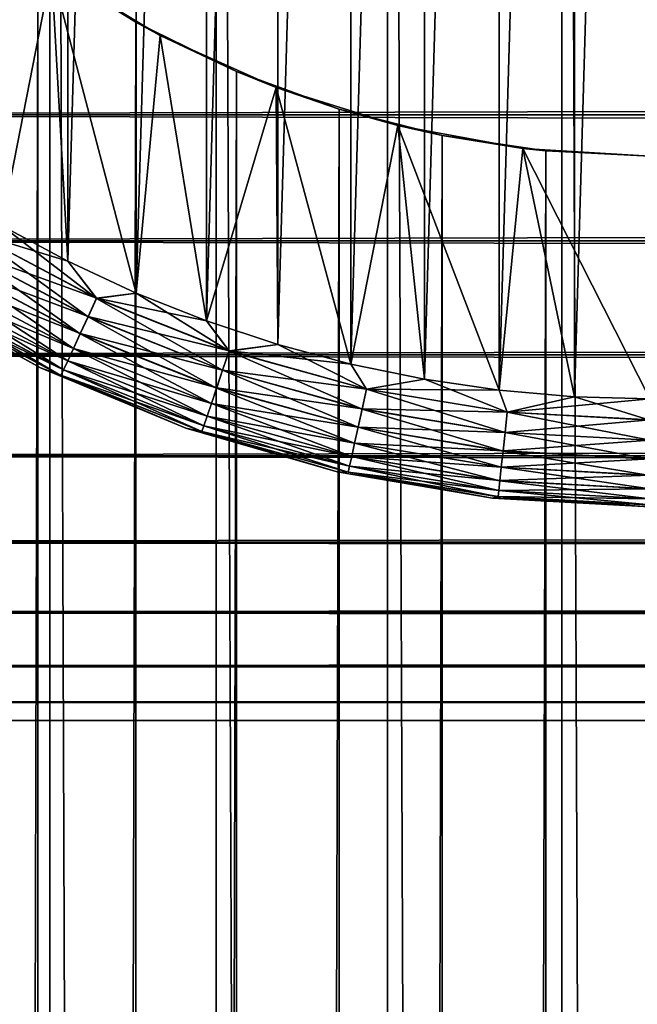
# Model space of a CAD drawing. Extents: x -265 to 265, y 0 to 427.
# Tile 91 of 256: x -255.83 to -250.11, y 382.39 to 391.51. Entities that reach past the tile are written whole.
import ezdxf

# ---------------------------------------------------------------- set-up
doc = ezdxf.new("R2010")
doc.units = 0
doc.header["$LTSCALE"] = 65.185185
for name, color, linetype in [('35', 7, 'CONTINUOUS'), ('36', 7, 'CONTINUOUS'), ('4', 7, 'CONTINUOUS'), ('41', 7, 'CONTINUOUS'), ('45', 7, 'CONTINUOUS'), ('46', 7, 'CONTINUOUS'), ('47', 7, 'CONTINUOUS'), ('51', 7, 'CONTINUOUS'), ('55', 7, 'CONTINUOUS')]:
    doc.layers.add(name, color=color, linetype=linetype)

msp = doc.modelspace()

# ---------------------------------------------------------------- linework, layer by layer
at = {"layer": '35', "color": 7, "linetype": 'CONTINUOUS'}
for points in [[(-257.0261, 1, 13.2527), (-255.5521, 1, 13.9347), (-257.0261, 419, 13.2527), (-257.0261, 1, 13.2527)], [(-257.0261, 419, 13.2527), (-255.5521, 1, 13.9347), (-255.5521, 419, 13.9347), (-257.0261, 419, 13.2527)], [(-255.5521, 1, 13.9347), (-254.0129, 1, 14.4532), (-255.5521, 419, 13.9347), (-255.5521, 1, 13.9347)], [(-255.5521, 419, 13.9347), (-254.0129, 1, 14.4532), (-254.0129, 419, 14.4532), (-255.5521, 419, 13.9347)], [(-254.0129, 1, 14.4532), (-252.4267, 1, 14.8024), (-254.0129, 419, 14.4532), (-254.0129, 1, 14.4532)], [(-254.0129, 419, 14.4532), (-252.4267, 1, 14.8024), (-252.4267, 419, 14.8024), (-254.0129, 419, 14.4532)], [(-252.4267, 1, 14.8024), (-250.8121, 1, 14.978), (-252.4267, 419, 14.8024), (-252.4267, 1, 14.8024)], [(-252.4267, 419, 14.8024), (-250.8121, 1, 14.978), (-250.8121, 419, 14.978), (-252.4267, 419, 14.8024)], [(-250.8121, 1, 14.978), (-249.1879, 1, 14.978), (-250.8121, 419, 14.978), (-250.8121, 1, 14.978)], [(-250.8121, 419, 14.978), (-249.1879, 1, 14.978), (-249.1879, 419, 14.978), (-250.8121, 419, 14.978)]]:
    msp.add_3dface(points, dxfattribs=at)
at = {"layer": '36', "color": 7, "linetype": 'CONTINUOUS'}
for points in [[(-256.5259, 392.756, -13.506), (-255.6649, 392.0646, -13.8892), (-256.5259, 27.244, -13.506), (-256.5259, 392.756, -13.506)], [(-256.5259, 27.244, -13.506), (-255.6649, 392.0646, -13.8892), (-255.6649, 27.9354, -13.8892), (-256.5259, 27.244, -13.506)], [(-255.6649, 392.0646, -13.8892), (-254.7585, 391.49, -14.2252), (-255.6649, 27.9354, -13.8892), (-255.6649, 392.0646, -13.8892)], [(-255.6649, 27.9354, -13.8892), (-254.7585, 391.49, -14.2252), (-254.7584, 28.51, -14.2252), (-255.6649, 27.9354, -13.8892)], [(-254.7585, 391.49, -14.2252), (-253.8249, 391.0316, -14.5041), (-254.7584, 28.51, -14.2252), (-254.7585, 391.49, -14.2252)], [(-254.7584, 28.51, -14.2252), (-253.8249, 391.0316, -14.5041), (-253.8249, 28.9684, -14.5042), (-254.7584, 28.51, -14.2252)], [(-253.8249, 391.0316, -14.5041), (-252.8765, 390.684, -14.7216), (-253.8249, 28.9684, -14.5042), (-253.8249, 391.0316, -14.5041)], [(-253.8249, 28.9684, -14.5042), (-252.8765, 390.684, -14.7216), (-252.8765, 29.316, -14.7216), (-253.8249, 28.9684, -14.5042)], [(-252.8765, 390.684, -14.7216), (-251.9204, 390.441, -14.8766), (-252.8765, 29.316, -14.7216), (-252.8765, 390.684, -14.7216)], [(-252.8765, 29.316, -14.7216), (-251.9204, 390.441, -14.8766), (-251.9204, 29.559, -14.8766), (-252.8765, 29.316, -14.7216)], [(-251.9204, 390.441, -14.8766), (-250.9615, 390.2975, -14.9692), (-251.9204, 29.559, -14.8766), (-251.9204, 390.441, -14.8766)], [(-251.9204, 29.559, -14.8766), (-250.9615, 390.2975, -14.9692), (-250.9615, 29.7025, -14.9692), (-251.9204, 29.559, -14.8766)], [(-250.9615, 390.2975, -14.9692), (-250, 390.25, -15), (-250.9615, 29.7025, -14.9692), (-250.9615, 390.2975, -14.9692)], [(-250.9615, 29.7025, -14.9692), (-250, 390.25, -15), (-250, 29.75, -15), (-250.9615, 29.7025, -14.9692)]]:
    msp.add_3dface(points, dxfattribs=at)
at = {"layer": '4', "color": 7, "linetype": 'CONTINUOUS'}
for points in [[(-263, 390.6311, 17.0564), (-263, 391.89, 16.3296), (263, 390.6311, 17.0564), (-263, 390.6311, 17.0564)], [(263, 390.6311, 17.0564), (-263, 391.89, 16.3296), (263, 391.89, 16.3296), (263, 390.6311, 17.0564)], [(-263, 391.89, 38.6704), (-263, 390.6311, 37.9436), (263, 391.89, 38.6704), (-263, 391.89, 38.6704)], [(263, 391.89, 38.6704), (-263, 390.6311, 37.9436), (263, 390.6311, 37.9436), (263, 391.89, 38.6704)], [(-263, 389.4652, 17.9244), (-263, 390.6311, 17.0564), (263, 389.4652, 17.9244), (-263, 389.4652, 17.9244)], [(263, 389.4652, 17.9244), (-263, 390.6311, 17.0564), (263, 390.6311, 17.0564), (263, 389.4652, 17.9244)], [(-263, 390.6311, 37.9436), (-263, 389.4652, 37.0756), (263, 390.6311, 37.9436), (-263, 390.6311, 37.9436)], [(263, 390.6311, 37.9436), (-263, 389.4652, 37.0756), (263, 389.4652, 37.0756), (263, 390.6311, 37.9436)], [(-263, 388.4078, 18.922), (-263, 389.4652, 17.9244), (263, 388.4078, 18.922), (-263, 388.4078, 18.922)], [(263, 388.4078, 18.922), (-263, 389.4652, 17.9244), (263, 389.4652, 17.9244), (263, 388.4078, 18.922)], [(-263, 389.4652, 37.0756), (-263, 388.4078, 36.078), (263, 389.4652, 37.0756), (-263, 389.4652, 37.0756)], [(263, 389.4652, 37.0756), (-263, 388.4078, 36.078), (263, 388.4078, 36.078), (263, 389.4652, 37.0756)], [(-263, 387.4735, 20.0355), (-263, 388.4078, 18.922), (263, 387.4735, 20.0355), (-263, 387.4735, 20.0355)], [(263, 387.4735, 20.0355), (-263, 388.4078, 18.922), (263, 388.4078, 18.922), (263, 387.4735, 20.0355)], [(-263, 388.4078, 36.078), (-263, 387.4735, 34.9645), (263, 388.4078, 36.078), (-263, 388.4078, 36.078)], [(263, 388.4078, 36.078), (-263, 387.4735, 34.9645), (263, 387.4735, 34.9645), (263, 388.4078, 36.078)], [(-263, 386.6747, 21.25), (-263, 387.4735, 20.0355), (263, 386.6747, 21.25), (-263, 386.6747, 21.25)], [(263, 386.6747, 21.25), (-263, 387.4735, 20.0355), (263, 387.4735, 20.0355), (263, 386.6747, 21.25)], [(-263, 387.4735, 34.9645), (-263, 386.6747, 33.75), (263, 387.4735, 34.9645), (-263, 387.4735, 34.9645)], [(263, 387.4735, 34.9645), (-263, 386.6747, 33.75), (263, 386.6747, 33.75), (263, 387.4735, 34.9645)], [(-263, 386.0223, 22.549), (-263, 386.6747, 21.25), (263, 386.0223, 22.549), (-263, 386.0223, 22.549)], [(263, 386.0223, 22.549), (-263, 386.6747, 21.25), (263, 386.6747, 21.25), (263, 386.0223, 22.549)], [(-263, 386.6747, 33.75), (-263, 386.0223, 32.451), (263, 386.6747, 33.75), (-263, 386.6747, 33.75)], [(263, 386.6747, 33.75), (-263, 386.0223, 32.451), (263, 386.0223, 32.451), (263, 386.6747, 33.75)], [(-263, 385.5251, 23.915), (-263, 386.0223, 22.549), (263, 385.5251, 23.915), (-263, 385.5251, 23.915)], [(263, 385.5251, 23.915), (-263, 386.0223, 22.549), (263, 386.0223, 22.549), (263, 385.5251, 23.915)], [(-263, 386.0223, 32.451), (-263, 385.5251, 31.085), (263, 386.0223, 32.451), (-263, 386.0223, 32.451)], [(263, 386.0223, 32.451), (-263, 385.5251, 31.085), (263, 385.5251, 31.085), (263, 386.0223, 32.451)], [(-263, 385.1899, 25.3294), (-263, 385.5251, 23.915), (263, 385.1899, 25.3294), (-263, 385.1899, 25.3294)], [(263, 385.1899, 25.3294), (-263, 385.5251, 23.915), (263, 385.5251, 23.915), (263, 385.1899, 25.3294)], [(-263, 385.5251, 31.085), (-263, 385.1899, 29.6706), (263, 385.5251, 31.085), (-263, 385.5251, 31.085)], [(263, 385.5251, 31.085), (-263, 385.1899, 29.6706), (263, 385.1899, 29.6706), (263, 385.5251, 31.085)], [(-263, 385.0211, 26.7732), (-263, 385.1899, 25.3294), (263, 385.0211, 26.7732), (-263, 385.0211, 26.7732)], [(263, 385.0211, 26.7732), (-263, 385.1899, 25.3294), (263, 385.1899, 25.3294), (263, 385.0211, 26.7732)], [(-263, 385.1899, 29.6706), (-263, 385.0211, 28.2268), (263, 385.1899, 29.6706), (-263, 385.1899, 29.6706)], [(263, 385.1899, 29.6706), (-263, 385.0211, 28.2268), (263, 385.0211, 28.2268), (263, 385.1899, 29.6706)], [(-263, 385.0211, 28.2268), (-263, 385.0211, 26.7732), (263, 385.0211, 28.2268), (-263, 385.0211, 28.2268)], [(263, 385.0211, 28.2268), (-263, 385.0211, 26.7732), (263, 385.0211, 26.7732), (263, 385.0211, 28.2268)]]:
    msp.add_3dface(points, dxfattribs=at)
at = {"layer": '41', "color": 7, "linetype": 'CONTINUOUS'}
for points in [[(-254.7585, 391.49, -14.2252), (-255.6649, 392.0646, -13.8892), (-255.5386, 391.9759, -25), (-254.7585, 391.49, -14.2252)], [(-254.5311, 391.3668, -25), (-254.7585, 391.49, -14.2252), (-255.5386, 391.9759, -25), (-254.5311, 391.3668, -25)], [(-253.8249, 391.0316, -14.5041), (-254.7585, 391.49, -14.2252), (-254.5311, 391.3668, -25), (-253.8249, 391.0316, -14.5041)], [(-253.4574, 390.8836, -25), (-253.8249, 391.0316, -14.5041), (-254.5311, 391.3668, -25), (-253.4574, 390.8836, -25)], [(-252.8765, 390.684, -14.7216), (-253.8249, 391.0316, -14.5041), (-253.4574, 390.8836, -25), (-252.8765, 390.684, -14.7216)], [(-252.3333, 390.5333, -25), (-252.8765, 390.684, -14.7216), (-253.4574, 390.8836, -25), (-252.3333, 390.5333, -25)], [(-251.9204, 390.441, -14.8766), (-252.8765, 390.684, -14.7216), (-252.3333, 390.5333, -25), (-251.9204, 390.441, -14.8766)], [(-251.1752, 390.3211, -25), (-251.9204, 390.441, -14.8766), (-252.3333, 390.5333, -25), (-251.1752, 390.3211, -25)], [(-250.9615, 390.2975, -14.9692), (-251.9204, 390.441, -14.8766), (-251.1752, 390.3211, -25), (-250.9615, 390.2975, -14.9692)], [(-250, 390.25, -25), (-250.9615, 390.2975, -14.9692), (-251.1752, 390.3211, -25), (-250, 390.25, -25)], [(-250, 390.25, -15), (-250.9615, 390.2975, -14.9692), (-250, 390.25, -25), (-250, 390.25, -15)]]:
    msp.add_3dface(points, dxfattribs=at)
at = {"layer": '45', "color": 7, "linetype": 'CONTINUOUS'}
for points in [[(-255.5386, 391.9759, -25), (-256.4654, 392.702, -25), (-256, 389.6077, -25), (-255.5386, 391.9759, -25)], [(-255.3855, 389.2764, -25), (-255.5386, 391.9759, -25), (-256, 389.6077, -25), (-255.3855, 389.2764, -25)], [(-254.5311, 391.3668, -25), (-255.5386, 391.9759, -25), (-254.7529, 388.9814, -25), (-254.5311, 391.3668, -25)], [(-254.7529, 388.9814, -25), (-255.5386, 391.9759, -25), (-255.3855, 389.2764, -25), (-254.7529, 388.9814, -25)], [(-254.1042, 388.7237, -25), (-254.5311, 391.3668, -25), (-254.7529, 388.9814, -25), (-254.1042, 388.7237, -25)], [(-253.4574, 390.8836, -25), (-254.5311, 391.3668, -25), (-254.1042, 388.7237, -25), (-253.4574, 390.8836, -25)], [(-253.4416, 388.5041, -25), (-253.4574, 390.8836, -25), (-254.1042, 388.7237, -25), (-253.4416, 388.5041, -25)], [(-252.3333, 390.5333, -25), (-253.4574, 390.8836, -25), (-252.7673, 388.3234, -25), (-252.3333, 390.5333, -25)], [(-252.7673, 388.3234, -25), (-253.4574, 390.8836, -25), (-253.4416, 388.5041, -25), (-252.7673, 388.3234, -25)], [(-252.0837, 388.1823, -25), (-252.3333, 390.5333, -25), (-252.7673, 388.3234, -25), (-252.0837, 388.1823, -25)], [(-251.1752, 390.3211, -25), (-252.3333, 390.5333, -25), (-251.393, 388.0811, -25), (-251.1752, 390.3211, -25)], [(-251.393, 388.0811, -25), (-252.3333, 390.5333, -25), (-252.0837, 388.1823, -25), (-251.393, 388.0811, -25)], [(-250.6977, 388.0203, -25), (-251.1752, 390.3211, -25), (-251.393, 388.0811, -25), (-250.6977, 388.0203, -25)], [(-250, 390.25, -25), (-251.1752, 390.3211, -25), (-250, 388, -25), (-250, 390.25, -25)], [(-250, 388, -25), (-251.1752, 390.3211, -25), (-250.6977, 388.0203, -25), (-250, 388, -25)]]:
    msp.add_3dface(points, dxfattribs=at)
at = {"layer": '46', "color": 7, "linetype": 'CONTINUOUS'}
for points in [[(-250.6977, 411.9797, -75), (-250, 412, -75), (-250.6977, 388.0203, -75), (-250.6977, 411.9797, -75)], [(-250.6977, 388.0203, -75), (-250, 412, -75), (-250, 388, -75), (-250.6977, 388.0203, -75)], [(-252.0837, 411.8177, -75), (-251.393, 411.9189, -75), (-252.0837, 388.1823, -75), (-252.0837, 411.8177, -75)], [(-252.0837, 388.1823, -75), (-251.393, 411.9189, -75), (-251.393, 388.0811, -75), (-252.0837, 388.1823, -75)], [(-251.393, 411.9189, -75), (-250.6977, 411.9797, -75), (-251.393, 388.0811, -75), (-251.393, 411.9189, -75)], [(-251.393, 388.0811, -75), (-250.6977, 411.9797, -75), (-250.6977, 388.0203, -75), (-251.393, 388.0811, -75)], [(-252.7673, 411.6766, -75), (-252.0837, 411.8177, -75), (-252.7673, 388.3234, -75), (-252.7673, 411.6766, -75)], [(-252.7673, 388.3234, -75), (-252.0837, 411.8177, -75), (-252.0837, 388.1823, -75), (-252.7673, 388.3234, -75)], [(-253.4416, 411.4959, -75), (-252.7673, 411.6766, -75), (-253.4416, 388.5041, -75), (-253.4416, 411.4959, -75)], [(-253.4416, 388.5041, -75), (-252.7673, 411.6766, -75), (-252.7673, 388.3234, -75), (-253.4416, 388.5041, -75)], [(-254.1042, 411.2763, -75), (-253.4416, 411.4959, -75), (-254.1042, 388.7237, -75), (-254.1042, 411.2763, -75)], [(-254.1042, 388.7237, -75), (-253.4416, 411.4959, -75), (-253.4416, 388.5041, -75), (-254.1042, 388.7237, -75)], [(-254.7529, 411.0186, -75), (-254.1042, 411.2763, -75), (-254.7529, 388.9814, -75), (-254.7529, 411.0186, -75)], [(-254.7529, 388.9814, -75), (-254.1042, 411.2763, -75), (-254.1042, 388.7237, -75), (-254.7529, 388.9814, -75)], [(-255.3855, 410.7236, -75), (-254.7529, 411.0186, -75), (-255.3855, 389.2764, -75), (-255.3855, 410.7236, -75)], [(-255.3855, 389.2764, -75), (-254.7529, 411.0186, -75), (-254.7529, 388.9814, -75), (-255.3855, 389.2764, -75)], [(-256, 410.3923, -75), (-255.3855, 410.7236, -75), (-256, 389.6077, -75), (-256, 410.3923, -75)], [(-256, 389.6077, -75), (-255.3855, 410.7236, -75), (-255.3855, 389.2764, -75), (-256, 389.6077, -75)]]:
    msp.add_3dface(points, dxfattribs=at)
at = {"layer": '47', "color": 7, "linetype": 'CONTINUOUS'}
for points in [[(-256.9164, 388.9926, -74), (-255.6405, 388.2874, -74), (-256.9164, 388.9926, -26), (-256.9164, 388.9926, -74)], [(-256.9164, 388.9926, -26), (-255.6405, 388.2874, -74), (-255.6405, 388.2874, -26), (-256.9164, 388.9926, -26)], [(-255.6405, 388.2874, -74), (-254.2936, 387.7295, -74), (-255.6405, 388.2874, -26), (-255.6405, 388.2874, -74)], [(-255.6405, 388.2874, -26), (-254.2936, 387.7295, -74), (-254.2936, 387.7295, -26), (-255.6405, 388.2874, -26)], [(-254.2936, 387.7295, -74), (-252.8928, 387.3259, -74), (-254.2936, 387.7295, -26), (-254.2936, 387.7295, -74)], [(-254.2936, 387.7295, -26), (-252.8928, 387.3259, -74), (-252.8928, 387.3259, -26), (-254.2936, 387.7295, -26)], [(-252.8928, 387.3259, -74), (-251.4555, 387.0817, -74), (-252.8928, 387.3259, -26), (-252.8928, 387.3259, -74)], [(-252.8928, 387.3259, -26), (-251.4555, 387.0817, -74), (-251.4555, 387.0817, -26), (-252.8928, 387.3259, -26)], [(-251.4555, 387.0817, -74), (-250, 387, -74), (-251.4555, 387.0817, -26), (-251.4555, 387.0817, -74)], [(-251.4555, 387.0817, -26), (-250, 387, -74), (-250, 387, -26), (-251.4555, 387.0817, -26)]]:
    msp.add_3dface(points, dxfattribs=at)
at = {"layer": '51', "color": 7, "linetype": 'CONTINUOUS'}
for points in [[(-256, 389.6077, -75), (-255.3855, 389.2764, -75), (-256.2866, 389.5515, -74.981), (-256, 389.6077, -75)], [(-256.2866, 389.5515, -74.981), (-255.1201, 388.9331, -74.981), (-256.3835, 389.3906, -74.9243), (-256.2866, 389.5515, -74.981)], [(-256.2866, 389.5515, -74.981), (-255.3855, 389.2764, -75), (-255.1201, 388.9331, -74.981), (-256.2866, 389.5515, -74.981)], [(-256.3835, 389.3906, -74.9243), (-255.199, 388.7626, -74.9243), (-256.4727, 389.2422, -74.8319), (-256.3835, 389.3906, -74.9243)], [(-256.3835, 389.3906, -74.9243), (-255.1201, 388.9331, -74.981), (-255.199, 388.7626, -74.9243), (-256.3835, 389.3906, -74.9243)], [(-256.4727, 389.2422, -74.8319), (-255.2717, 388.6055, -74.8319), (-256.551, 389.1122, -74.7075), (-256.4727, 389.2422, -74.8319)], [(-256.4727, 389.2422, -74.8319), (-255.199, 388.7626, -74.9243), (-255.2717, 388.6055, -74.8319), (-256.4727, 389.2422, -74.8319)], [(-255.3855, 389.2764, -75), (-254.7529, 388.9814, -75), (-255.1201, 388.9331, -74.981), (-255.3855, 389.2764, -75)], [(-256.551, 389.1122, -74.7075), (-255.3354, 388.4677, -74.7075), (-256.6152, 389.0055, -74.5559), (-256.551, 389.1122, -74.7075)], [(-256.551, 389.1122, -74.7075), (-255.2717, 388.6055, -74.8319), (-255.3354, 388.4677, -74.7075), (-256.551, 389.1122, -74.7075)], [(-255.6405, 388.2874, -74), (-256.9164, 388.9926, -74), (-256.6923, 388.8773, -74.1951), (-255.6405, 388.2874, -74)], [(-256.6629, 388.9261, -74.3829), (-255.4266, 388.2707, -74.3829), (-256.6923, 388.8773, -74.1951), (-256.6629, 388.9261, -74.3829)], [(-256.6152, 389.0055, -74.5559), (-255.3877, 388.3547, -74.5559), (-256.6629, 388.9261, -74.3829), (-256.6152, 389.0055, -74.5559)], [(-256.6629, 388.9261, -74.3829), (-255.3877, 388.3547, -74.5559), (-255.4266, 388.2707, -74.3829), (-256.6629, 388.9261, -74.3829)], [(-256.6152, 389.0055, -74.5559), (-255.3354, 388.4677, -74.7075), (-255.3877, 388.3547, -74.5559), (-256.6152, 389.0055, -74.5559)], [(-255.1201, 388.9331, -74.981), (-253.8935, 388.4444, -74.981), (-255.199, 388.7626, -74.9243), (-255.1201, 388.9331, -74.981)], [(-254.7529, 388.9814, -75), (-254.1042, 388.7237, -75), (-255.1201, 388.9331, -74.981), (-254.7529, 388.9814, -75)], [(-255.1201, 388.9331, -74.981), (-254.1042, 388.7237, -75), (-253.8935, 388.4444, -74.981), (-255.1201, 388.9331, -74.981)], [(-255.6405, 388.2874, -74), (-256.6923, 388.8773, -74.1951), (-255.4505, 388.219, -74.1951), (-255.6405, 388.2874, -74)], [(-256.6923, 388.8773, -74.1951), (-255.4266, 388.2707, -74.3829), (-255.4505, 388.219, -74.1951), (-256.6923, 388.8773, -74.1951)], [(-255.199, 388.7626, -74.9243), (-253.9535, 388.2664, -74.9243), (-255.2717, 388.6055, -74.8319), (-255.199, 388.7626, -74.9243)], [(-255.199, 388.7626, -74.9243), (-253.8935, 388.4444, -74.981), (-253.9535, 388.2664, -74.9243), (-255.199, 388.7626, -74.9243)], [(-254.1042, 388.7237, -75), (-253.4416, 388.5041, -75), (-253.8935, 388.4444, -74.981), (-254.1042, 388.7237, -75)], [(-255.2717, 388.6055, -74.8319), (-254.0088, 388.1023, -74.8319), (-255.3354, 388.4677, -74.7075), (-255.2717, 388.6055, -74.8319)], [(-255.2717, 388.6055, -74.8319), (-253.9535, 388.2664, -74.9243), (-254.0088, 388.1023, -74.8319), (-255.2717, 388.6055, -74.8319)], [(-255.3354, 388.4677, -74.7075), (-254.0573, 387.9585, -74.7075), (-255.3877, 388.3547, -74.5559), (-255.3354, 388.4677, -74.7075)], [(-255.3354, 388.4677, -74.7075), (-254.0088, 388.1023, -74.8319), (-254.0573, 387.9585, -74.7075), (-255.3354, 388.4677, -74.7075)], [(-253.4416, 388.5041, -75), (-252.7673, 388.3234, -75), (-253.8935, 388.4444, -74.981), (-253.4416, 388.5041, -75)], [(-253.8935, 388.4444, -74.981), (-252.6213, 388.0912, -74.981), (-253.9535, 388.2664, -74.9243), (-253.8935, 388.4444, -74.981)], [(-253.8935, 388.4444, -74.981), (-252.7673, 388.3234, -75), (-252.6213, 388.0912, -74.981), (-253.8935, 388.4444, -74.981)], [(-254.2936, 387.7295, -74), (-255.6405, 388.2874, -74), (-255.4505, 388.219, -74.1951), (-254.2936, 387.7295, -74)], [(-255.3877, 388.3547, -74.5559), (-254.097, 387.8404, -74.5559), (-255.4266, 388.2707, -74.3829), (-255.3877, 388.3547, -74.5559)], [(-255.3877, 388.3547, -74.5559), (-254.0573, 387.9585, -74.7075), (-254.097, 387.8404, -74.5559), (-255.3877, 388.3547, -74.5559)], [(-252.7673, 388.3234, -75), (-252.0837, 388.1823, -75), (-252.6213, 388.0912, -74.981), (-252.7673, 388.3234, -75)], [(-255.4266, 388.2707, -74.3829), (-254.1266, 387.7527, -74.3829), (-255.4505, 388.219, -74.1951), (-255.4266, 388.2707, -74.3829)], [(-254.2936, 387.7295, -74), (-255.4505, 388.219, -74.1951), (-254.1448, 387.6987, -74.1951), (-254.2936, 387.7295, -74)], [(-255.4505, 388.219, -74.1951), (-254.1266, 387.7527, -74.3829), (-254.1448, 387.6987, -74.1951), (-255.4505, 388.219, -74.1951)], [(-255.4266, 388.2707, -74.3829), (-254.097, 387.8404, -74.5559), (-254.1266, 387.7527, -74.3829), (-255.4266, 388.2707, -74.3829)], [(-253.9535, 388.2664, -74.9243), (-252.6617, 387.9077, -74.9243), (-254.0088, 388.1023, -74.8319), (-253.9535, 388.2664, -74.9243)], [(-253.9535, 388.2664, -74.9243), (-252.6213, 388.0912, -74.981), (-252.6617, 387.9077, -74.9243), (-253.9535, 388.2664, -74.9243)], [(-254.0088, 388.1023, -74.8319), (-252.6989, 387.7386, -74.8319), (-254.0573, 387.9585, -74.7075), (-254.0088, 388.1023, -74.8319)], [(-254.0088, 388.1023, -74.8319), (-252.6617, 387.9077, -74.9243), (-252.6989, 387.7386, -74.8319), (-254.0088, 388.1023, -74.8319)], [(-252.0837, 388.1823, -75), (-251.393, 388.0811, -75), (-252.6213, 388.0912, -74.981), (-252.0837, 388.1823, -75)], [(-252.6213, 388.0912, -74.981), (-251.3184, 387.8775, -74.981), (-252.6617, 387.9077, -74.9243), (-252.6213, 388.0912, -74.981)], [(-252.6213, 388.0912, -74.981), (-251.393, 388.0811, -75), (-251.3184, 387.8775, -74.981), (-252.6213, 388.0912, -74.981)], [(-251.393, 388.0811, -75), (-250.6977, 388.0203, -75), (-251.3184, 387.8775, -74.981), (-251.393, 388.0811, -75)], [(-250.6977, 388.0203, -75), (-250, 388, -75), (-251.3184, 387.8775, -74.981), (-250.6977, 388.0203, -75)], [(-254.0573, 387.9585, -74.7075), (-252.7316, 387.5904, -74.7075), (-254.097, 387.8404, -74.5559), (-254.0573, 387.9585, -74.7075)], [(-254.0573, 387.9585, -74.7075), (-252.6989, 387.7386, -74.8319), (-252.7316, 387.5904, -74.7075), (-254.0573, 387.9585, -74.7075)], [(-251.3184, 387.8775, -74.981), (-250, 388, -75), (-250, 387.8061, -74.981), (-251.3184, 387.8775, -74.981)], [(-254.097, 387.8404, -74.5559), (-252.7583, 387.4687, -74.5559), (-254.1266, 387.7527, -74.3829), (-254.097, 387.8404, -74.5559)], [(-254.097, 387.8404, -74.5559), (-252.7316, 387.5904, -74.7075), (-252.7583, 387.4687, -74.5559), (-254.097, 387.8404, -74.5559)], [(-252.6617, 387.9077, -74.9243), (-251.3387, 387.6908, -74.9243), (-252.6989, 387.7386, -74.8319), (-252.6617, 387.9077, -74.9243)], [(-252.6617, 387.9077, -74.9243), (-251.3184, 387.8775, -74.981), (-251.3387, 387.6908, -74.9243), (-252.6617, 387.9077, -74.9243)], [(-251.3184, 387.8775, -74.981), (-250, 387.8061, -74.981), (-251.3387, 387.6908, -74.9243), (-251.3184, 387.8775, -74.981)], [(-254.1266, 387.7527, -74.3829), (-252.7782, 387.3783, -74.3829), (-254.1448, 387.6987, -74.1951), (-254.1266, 387.7527, -74.3829)], [(-254.1266, 387.7527, -74.3829), (-252.7583, 387.4687, -74.5559), (-252.7782, 387.3783, -74.3829), (-254.1266, 387.7527, -74.3829)], [(-252.6989, 387.7386, -74.8319), (-251.3574, 387.5187, -74.8319), (-252.7316, 387.5904, -74.7075), (-252.6989, 387.7386, -74.8319)], [(-252.6989, 387.7386, -74.8319), (-251.3387, 387.6908, -74.9243), (-251.3574, 387.5187, -74.8319), (-252.6989, 387.7386, -74.8319)], [(-251.3387, 387.6908, -74.9243), (-250, 387.8061, -74.981), (-250, 387.6182, -74.9243), (-251.3387, 387.6908, -74.9243)], [(-252.8928, 387.3259, -74), (-254.2936, 387.7295, -74), (-254.1448, 387.6987, -74.1951), (-252.8928, 387.3259, -74)], [(-252.8928, 387.3259, -74), (-254.1448, 387.6987, -74.1951), (-252.7905, 387.3227, -74.1951), (-252.8928, 387.3259, -74)], [(-254.1448, 387.6987, -74.1951), (-252.7782, 387.3783, -74.3829), (-252.7905, 387.3227, -74.1951), (-254.1448, 387.6987, -74.1951)], [(-251.3387, 387.6908, -74.9243), (-250, 387.6182, -74.9243), (-251.3574, 387.5187, -74.8319), (-251.3387, 387.6908, -74.9243)], [(-252.7316, 387.5904, -74.7075), (-251.3738, 387.3678, -74.7075), (-252.7583, 387.4687, -74.5559), (-252.7316, 387.5904, -74.7075)], [(-252.7316, 387.5904, -74.7075), (-251.3574, 387.5187, -74.8319), (-251.3738, 387.3678, -74.7075), (-252.7316, 387.5904, -74.7075)], [(-251.3574, 387.5187, -74.8319), (-250, 387.6182, -74.9243), (-250, 387.4451, -74.8319), (-251.3574, 387.5187, -74.8319)], [(-252.7583, 387.4687, -74.5559), (-251.3873, 387.244, -74.5559), (-252.7782, 387.3783, -74.3829), (-252.7583, 387.4687, -74.5559)], [(-252.7583, 387.4687, -74.5559), (-251.3738, 387.3678, -74.7075), (-251.3873, 387.244, -74.5559), (-252.7583, 387.4687, -74.5559)], [(-251.3574, 387.5187, -74.8319), (-250, 387.4451, -74.8319), (-251.3738, 387.3678, -74.7075), (-251.3574, 387.5187, -74.8319)], [(-252.7782, 387.3783, -74.3829), (-251.3973, 387.152, -74.3829), (-252.7905, 387.3227, -74.1951), (-252.7782, 387.3783, -74.3829)], [(-252.7782, 387.3783, -74.3829), (-251.3873, 387.244, -74.5559), (-251.3973, 387.152, -74.3829), (-252.7782, 387.3783, -74.3829)], [(-251.3738, 387.3678, -74.7075), (-250, 387.4451, -74.8319), (-250, 387.2933, -74.7075), (-251.3738, 387.3678, -74.7075)], [(-251.4555, 387.0817, -74), (-252.8928, 387.3259, -74), (-252.7905, 387.3227, -74.1951), (-251.4555, 387.0817, -74)], [(-251.4555, 387.0817, -74), (-252.7905, 387.3227, -74.1951), (-251.4035, 387.0953, -74.1951), (-251.4555, 387.0817, -74)], [(-252.7905, 387.3227, -74.1951), (-251.3973, 387.152, -74.3829), (-251.4035, 387.0953, -74.1951), (-252.7905, 387.3227, -74.1951)], [(-251.3738, 387.3678, -74.7075), (-250, 387.2933, -74.7075), (-251.3873, 387.244, -74.5559), (-251.3738, 387.3678, -74.7075)], [(-251.3873, 387.244, -74.5559), (-250, 387.2933, -74.7075), (-250, 387.1687, -74.5559), (-251.3873, 387.244, -74.5559)], [(-251.3873, 387.244, -74.5559), (-250, 387.1687, -74.5559), (-251.3973, 387.152, -74.3829), (-251.3873, 387.244, -74.5559)], [(-251.4555, 387.0817, -74), (-251.4035, 387.0953, -74.1951), (-250, 387.0192, -74.1951), (-251.4555, 387.0817, -74)], [(-251.3973, 387.152, -74.3829), (-250, 387.0762, -74.3829), (-251.4035, 387.0953, -74.1951), (-251.3973, 387.152, -74.3829)], [(-251.4035, 387.0953, -74.1951), (-250, 387.0762, -74.3829), (-250, 387.0192, -74.1951), (-251.4035, 387.0953, -74.1951)], [(-251.3973, 387.152, -74.3829), (-250, 387.1687, -74.5559), (-250, 387.0762, -74.3829), (-251.3973, 387.152, -74.3829)], [(-250, 387, -74), (-251.4555, 387.0817, -74), (-250, 387.0192, -74.1951), (-250, 387, -74)]]:
    msp.add_3dface(points, dxfattribs=at)
at = {"layer": '55', "color": 7, "linetype": 'CONTINUOUS'}
for points in [[(-255.1206, 388.932, -25.0192), (-256, 389.6077, -25), (-256.2872, 389.5505, -25.0192), (-255.1206, 388.932, -25.0192)], [(-255.3855, 389.2764, -25), (-256, 389.6077, -25), (-255.1206, 388.932, -25.0192), (-255.3855, 389.2764, -25)], [(-255.1994, 388.7616, -25.0762), (-256.2872, 389.5505, -25.0192), (-256.384, 389.3897, -25.0762), (-255.1994, 388.7616, -25.0762)], [(-255.1206, 388.932, -25.0192), (-256.2872, 389.5505, -25.0192), (-255.1994, 388.7616, -25.0762), (-255.1206, 388.932, -25.0192)], [(-255.2721, 388.6046, -25.1687), (-256.384, 389.3897, -25.0762), (-256.4732, 389.2414, -25.1687), (-255.2721, 388.6046, -25.1687)], [(-255.1994, 388.7616, -25.0762), (-256.384, 389.3897, -25.0762), (-255.2721, 388.6046, -25.1687), (-255.1994, 388.7616, -25.0762)], [(-255.3358, 388.467, -25.2933), (-256.4732, 389.2414, -25.1687), (-256.5514, 389.1115, -25.2933), (-255.3358, 388.467, -25.2933)], [(-255.2721, 388.6046, -25.1687), (-256.4732, 389.2414, -25.1687), (-255.3358, 388.467, -25.2933), (-255.2721, 388.6046, -25.1687)], [(-254.7529, 388.9814, -25), (-255.3855, 389.2764, -25), (-255.1206, 388.932, -25.0192), (-254.7529, 388.9814, -25)], [(-255.388, 388.3541, -25.4451), (-256.5514, 389.1115, -25.2933), (-256.6155, 389.0049, -25.4451), (-255.388, 388.3541, -25.4451)], [(-255.3358, 388.467, -25.2933), (-256.5514, 389.1115, -25.2933), (-255.388, 388.3541, -25.4451), (-255.3358, 388.467, -25.2933)], [(-256.9164, 388.9926, -26), (-255.6405, 388.2874, -26), (-256.6924, 388.8771, -25.8061), (-256.9164, 388.9926, -26)], [(-255.4506, 388.2188, -25.8061), (-256.6631, 388.9258, -25.6182), (-256.6924, 388.8771, -25.8061), (-255.4506, 388.2188, -25.8061)], [(-255.4268, 388.2703, -25.6182), (-256.6155, 389.0049, -25.4451), (-256.6631, 388.9258, -25.6182), (-255.4268, 388.2703, -25.6182)], [(-255.4268, 388.2703, -25.6182), (-256.6631, 388.9258, -25.6182), (-255.4506, 388.2188, -25.8061), (-255.4268, 388.2703, -25.6182)], [(-255.388, 388.3541, -25.4451), (-256.6155, 389.0049, -25.4451), (-255.4268, 388.2703, -25.6182), (-255.388, 388.3541, -25.4451)], [(-253.9539, 388.2653, -25.0762), (-255.1206, 388.932, -25.0192), (-255.1994, 388.7616, -25.0762), (-253.9539, 388.2653, -25.0762)], [(-253.8939, 388.4433, -25.0192), (-254.7529, 388.9814, -25), (-255.1206, 388.932, -25.0192), (-253.8939, 388.4433, -25.0192)], [(-253.8939, 388.4433, -25.0192), (-255.1206, 388.932, -25.0192), (-253.9539, 388.2653, -25.0762), (-253.8939, 388.4433, -25.0192)], [(-254.1042, 388.7237, -25), (-254.7529, 388.9814, -25), (-253.8939, 388.4433, -25.0192), (-254.1042, 388.7237, -25)], [(-255.6405, 388.2874, -26), (-255.4506, 388.2188, -25.8061), (-256.6924, 388.8771, -25.8061), (-255.6405, 388.2874, -26)], [(-254.0091, 388.1014, -25.1687), (-255.1994, 388.7616, -25.0762), (-255.2721, 388.6046, -25.1687), (-254.0091, 388.1014, -25.1687)], [(-253.9539, 388.2653, -25.0762), (-255.1994, 388.7616, -25.0762), (-254.0091, 388.1014, -25.1687), (-253.9539, 388.2653, -25.0762)], [(-253.4416, 388.5041, -25), (-254.1042, 388.7237, -25), (-253.8939, 388.4433, -25.0192), (-253.4416, 388.5041, -25)], [(-254.0575, 387.9577, -25.2933), (-255.2721, 388.6046, -25.1687), (-255.3358, 388.467, -25.2933), (-254.0575, 387.9577, -25.2933)], [(-254.0091, 388.1014, -25.1687), (-255.2721, 388.6046, -25.1687), (-254.0575, 387.9577, -25.2933), (-254.0091, 388.1014, -25.1687)], [(-254.0972, 387.8398, -25.4451), (-255.3358, 388.467, -25.2933), (-255.388, 388.3541, -25.4451), (-254.0972, 387.8398, -25.4451)], [(-254.0575, 387.9577, -25.2933), (-255.3358, 388.467, -25.2933), (-254.0972, 387.8398, -25.4451), (-254.0575, 387.9577, -25.2933)], [(-252.6216, 388.09, -25.0192), (-253.4416, 388.5041, -25), (-253.8939, 388.4433, -25.0192), (-252.6216, 388.09, -25.0192)], [(-252.7673, 388.3234, -25), (-253.4416, 388.5041, -25), (-252.6216, 388.09, -25.0192), (-252.7673, 388.3234, -25)], [(-252.6619, 387.9066, -25.0762), (-253.8939, 388.4433, -25.0192), (-253.9539, 388.2653, -25.0762), (-252.6619, 387.9066, -25.0762)], [(-252.6216, 388.09, -25.0192), (-253.8939, 388.4433, -25.0192), (-252.6619, 387.9066, -25.0762), (-252.6216, 388.09, -25.0192)], [(-255.6405, 388.2874, -26), (-254.2936, 387.7295, -26), (-255.4506, 388.2188, -25.8061), (-255.6405, 388.2874, -26)], [(-254.1267, 387.7523, -25.6182), (-255.388, 388.3541, -25.4451), (-255.4268, 388.2703, -25.6182), (-254.1267, 387.7523, -25.6182)], [(-254.0972, 387.8398, -25.4451), (-255.388, 388.3541, -25.4451), (-254.1267, 387.7523, -25.6182), (-254.0972, 387.8398, -25.4451)], [(-252.0837, 388.1823, -25), (-252.7673, 388.3234, -25), (-252.6216, 388.09, -25.0192), (-252.0837, 388.1823, -25)], [(-254.1449, 387.6985, -25.8061), (-255.4268, 388.2703, -25.6182), (-255.4506, 388.2188, -25.8061), (-254.1449, 387.6985, -25.8061)], [(-254.2936, 387.7295, -26), (-254.1449, 387.6985, -25.8061), (-255.4506, 388.2188, -25.8061), (-254.2936, 387.7295, -26)], [(-254.1267, 387.7523, -25.6182), (-255.4268, 388.2703, -25.6182), (-254.1449, 387.6985, -25.8061), (-254.1267, 387.7523, -25.6182)], [(-252.6991, 387.7377, -25.1687), (-253.9539, 388.2653, -25.0762), (-254.0091, 388.1014, -25.1687), (-252.6991, 387.7377, -25.1687)], [(-252.6619, 387.9066, -25.0762), (-253.9539, 388.2653, -25.0762), (-252.6991, 387.7377, -25.1687), (-252.6619, 387.9066, -25.0762)], [(-252.7317, 387.5896, -25.2933), (-254.0091, 388.1014, -25.1687), (-254.0575, 387.9577, -25.2933), (-252.7317, 387.5896, -25.2933)], [(-252.6991, 387.7377, -25.1687), (-254.0091, 388.1014, -25.1687), (-252.7317, 387.5896, -25.2933), (-252.6991, 387.7377, -25.1687)], [(-251.3185, 387.8764, -25.0192), (-252.0837, 388.1823, -25), (-252.6216, 388.09, -25.0192), (-251.3185, 387.8764, -25.0192)], [(-251.393, 388.0811, -25), (-252.0837, 388.1823, -25), (-251.3185, 387.8764, -25.0192), (-251.393, 388.0811, -25)], [(-251.3388, 387.6897, -25.0762), (-252.6216, 388.09, -25.0192), (-252.6619, 387.9066, -25.0762), (-251.3388, 387.6897, -25.0762)], [(-251.3185, 387.8764, -25.0192), (-252.6216, 388.09, -25.0192), (-251.3388, 387.6897, -25.0762), (-251.3185, 387.8764, -25.0192)], [(-250.6977, 388.0203, -25), (-251.393, 388.0811, -25), (-251.3185, 387.8764, -25.0192), (-250.6977, 388.0203, -25)], [(-250, 387.8049, -25.0192), (-250.6977, 388.0203, -25), (-251.3185, 387.8764, -25.0192), (-250, 387.8049, -25.0192)], [(-250, 388, -25), (-250.6977, 388.0203, -25), (-250, 387.8049, -25.0192), (-250, 388, -25)], [(-252.7585, 387.4681, -25.4451), (-254.0575, 387.9577, -25.2933), (-254.0972, 387.8398, -25.4451), (-252.7585, 387.4681, -25.4451)], [(-252.7317, 387.5896, -25.2933), (-254.0575, 387.9577, -25.2933), (-252.7585, 387.4681, -25.4451), (-252.7317, 387.5896, -25.2933)], [(-252.7783, 387.3779, -25.6182), (-254.0972, 387.8398, -25.4451), (-254.1267, 387.7523, -25.6182), (-252.7783, 387.3779, -25.6182)], [(-252.7585, 387.4681, -25.4451), (-254.0972, 387.8398, -25.4451), (-252.7783, 387.3779, -25.6182), (-252.7585, 387.4681, -25.4451)], [(-251.3575, 387.5177, -25.1687), (-252.6619, 387.9066, -25.0762), (-252.6991, 387.7377, -25.1687), (-251.3575, 387.5177, -25.1687)], [(-251.3388, 387.6897, -25.0762), (-252.6619, 387.9066, -25.0762), (-251.3575, 387.5177, -25.1687), (-251.3388, 387.6897, -25.0762)], [(-250, 387.6171, -25.0762), (-251.3185, 387.8764, -25.0192), (-251.3388, 387.6897, -25.0762), (-250, 387.6171, -25.0762)], [(-250, 387.8049, -25.0192), (-251.3185, 387.8764, -25.0192), (-250, 387.6171, -25.0762), (-250, 387.8049, -25.0192)], [(-252.7905, 387.3225, -25.8061), (-254.1267, 387.7523, -25.6182), (-254.1449, 387.6985, -25.8061), (-252.7905, 387.3225, -25.8061)], [(-252.7783, 387.3779, -25.6182), (-254.1267, 387.7523, -25.6182), (-252.7905, 387.3225, -25.8061), (-252.7783, 387.3779, -25.6182)], [(-251.3739, 387.367, -25.2933), (-252.6991, 387.7377, -25.1687), (-252.7317, 387.5896, -25.2933), (-251.3739, 387.367, -25.2933)], [(-251.3575, 387.5177, -25.1687), (-252.6991, 387.7377, -25.1687), (-251.3739, 387.367, -25.2933), (-251.3575, 387.5177, -25.1687)], [(-254.2936, 387.7295, -26), (-252.8928, 387.3259, -26), (-254.1449, 387.6985, -25.8061), (-254.2936, 387.7295, -26)], [(-252.8928, 387.3259, -26), (-252.7905, 387.3225, -25.8061), (-254.1449, 387.6985, -25.8061), (-252.8928, 387.3259, -26)], [(-250, 387.4441, -25.1687), (-251.3388, 387.6897, -25.0762), (-251.3575, 387.5177, -25.1687), (-250, 387.4441, -25.1687)], [(-250, 387.6171, -25.0762), (-251.3388, 387.6897, -25.0762), (-250, 387.4441, -25.1687), (-250, 387.6171, -25.0762)], [(-251.3874, 387.2433, -25.4451), (-252.7317, 387.5896, -25.2933), (-252.7585, 387.4681, -25.4451), (-251.3874, 387.2433, -25.4451)], [(-251.3739, 387.367, -25.2933), (-252.7317, 387.5896, -25.2933), (-251.3874, 387.2433, -25.4451), (-251.3739, 387.367, -25.2933)], [(-251.3974, 387.1515, -25.6182), (-252.7585, 387.4681, -25.4451), (-252.7783, 387.3779, -25.6182), (-251.3974, 387.1515, -25.6182)], [(-251.3874, 387.2433, -25.4451), (-252.7585, 387.4681, -25.4451), (-251.3974, 387.1515, -25.6182), (-251.3874, 387.2433, -25.4451)], [(-250, 387.2925, -25.2933), (-251.3575, 387.5177, -25.1687), (-251.3739, 387.367, -25.2933), (-250, 387.2925, -25.2933)], [(-250, 387.4441, -25.1687), (-251.3575, 387.5177, -25.1687), (-250, 387.2925, -25.2933), (-250, 387.4441, -25.1687)], [(-251.4035, 387.0951, -25.8061), (-252.7783, 387.3779, -25.6182), (-252.7905, 387.3225, -25.8061), (-251.4035, 387.0951, -25.8061)], [(-251.3974, 387.1515, -25.6182), (-252.7783, 387.3779, -25.6182), (-251.4035, 387.0951, -25.8061), (-251.3974, 387.1515, -25.6182)], [(-252.8928, 387.3259, -26), (-251.4555, 387.0817, -26), (-252.7905, 387.3225, -25.8061), (-252.8928, 387.3259, -26)], [(-251.4555, 387.0817, -26), (-251.4035, 387.0951, -25.8061), (-252.7905, 387.3225, -25.8061), (-251.4555, 387.0817, -26)], [(-250, 387.1681, -25.4451), (-251.3739, 387.367, -25.2933), (-251.3874, 387.2433, -25.4451), (-250, 387.1681, -25.4451)], [(-250, 387.2925, -25.2933), (-251.3739, 387.367, -25.2933), (-250, 387.1681, -25.4451), (-250, 387.2925, -25.2933)], [(-250, 387.0757, -25.6182), (-251.3874, 387.2433, -25.4451), (-251.3974, 387.1515, -25.6182), (-250, 387.0757, -25.6182)], [(-250, 387.1681, -25.4451), (-251.3874, 387.2433, -25.4451), (-250, 387.0757, -25.6182), (-250, 387.1681, -25.4451)], [(-251.4555, 387.0817, -26), (-250, 387, -26), (-251.4035, 387.0951, -25.8061), (-251.4555, 387.0817, -26)], [(-250, 387.019, -25.8061), (-251.3974, 387.1515, -25.6182), (-251.4035, 387.0951, -25.8061), (-250, 387.019, -25.8061)], [(-250, 387, -26), (-250, 387.019, -25.8061), (-251.4035, 387.0951, -25.8061), (-250, 387, -26)], [(-250, 387.0757, -25.6182), (-251.3974, 387.1515, -25.6182), (-250, 387.019, -25.8061), (-250, 387.0757, -25.6182)]]:
    msp.add_3dface(points, dxfattribs=at)

doc.saveas('drawing.dxf')
